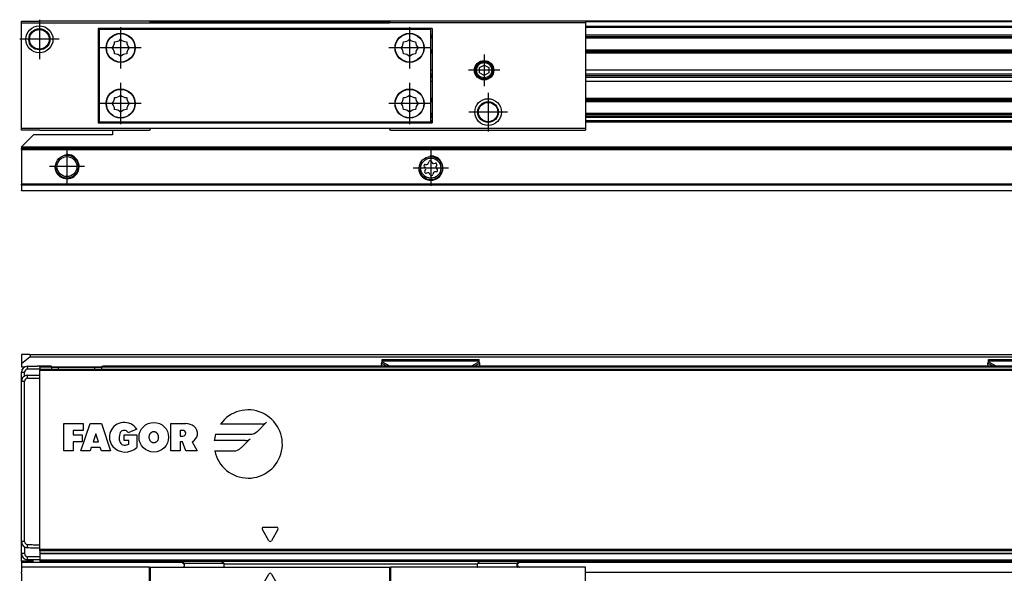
# Model space of a CAD drawing. Header units: millimetres. Extents: x -418 to 1850, y -684 to 1025.
# Tile 35 of 59: x 552 to 714, y 24 to 116. Entities that reach past the tile are written whole.
import ezdxf

# ---------------------------------------------------------------- set-up
doc = ezdxf.new("R2010")
doc.units = ezdxf.units.MM
doc.linetypes.add('DOT_CENTER', pattern=[14, 12, -1, 0, -1])
doc.layers.add('1', color=7, linetype='Continuous')

# ---------------------------------------------------------------- blocks, each defined once
blk = doc.blocks.new('CABEZA_RANURADA_REGLA_SV2__11', base_point=(552.1, 97.35))
at = {"color": 7, "linetype": 'Continuous'}
for p, q in [((552.1, 115.05), (552.1, 115.35)), ((552.1, 115.35), (555.1, 115.35)), ((573.23, 115.35), (555.1, 115.35)), ((573.23, 115.35), (573.4, 115.05)), ((612.8, 115.05), (612.97, 115.35)), ((645.1, 115.35), (612.97, 115.35)), ((645.1, 115.35), (645.1, 115.05)), ((552.1, 115.05), (573.4, 115.05)), ((552.1, 97.65), (552.1, 115.05)), ((564.75, 114.15), (564.75, 98.55)), ((619.8, 114.15), (564.75, 114.15)), ((564.93, 114), (564.93, 98.7)), ((564.93, 114), (619.63, 114)), ((573.4, 115.05), (612.8, 115.05)), ((645.1, 115.05), (612.8, 115.05)), ((619.63, 98.7), (619.63, 114)), ((619.8, 114.15), (619.8, 98.55)), ((645.1, 115.05), (645.1, 97.65)), ((627.65, 107.68), (628.4, 108.11)), ((627.65, 106.81), (627.65, 107.68)), ((628.4, 108.11), (629.15, 107.68)), ((629.15, 107.68), (629.15, 106.81)), ((628.4, 106.38), (627.65, 106.81)), ((629.15, 106.81), (628.4, 106.38)), ((573.4, 97.65), (552.1, 97.65)), ((552.1, 97.35), (552.1, 97.65)), ((564.75, 98.55), (619.8, 98.55)), ((567.1, 98.7), (564.93, 98.7)), ((619.63, 98.7), (567.1, 98.7)), ((573.4, 97.65), (573.23, 97.35)), ((612.8, 97.65), (573.4, 97.65)), ((612.97, 97.35), (612.8, 97.65)), ((645.1, 97.65), (612.8, 97.65)), ((645.1, 97.65), (645.1, 97.35)), ((555.1, 97.35), (552.1, 97.35)), ((555.1, 97.35), (567.1, 97.35)), ((567.1, 97.35), (573.23, 97.35)), ((612.97, 97.35), (645.1, 97.35))]:
    blk.add_line(p, q, dxfattribs=at)
for centre, radius in [((555.05, 112.35), 2.24), ((555.05, 112.35), 1.74), ((555.05, 112.35), 1.62), ((568.45, 110.95), 2.4), ((568.45, 110.95), 2.35), ((616.1, 110.95), 2.4), ((616.1, 110.95), 2.35), ((628.4, 107.25), 1.6), ((628.4, 107.25), 1.42), ((628.4, 107.25), 1.25), ((568.45, 101.75), 2.4), ((568.45, 101.75), 2.35), ((616.1, 101.75), 2.4), ((616.1, 101.75), 2.35), ((629.05, 100.35), 2.2), ((629.05, 100.35), 1.7), ((629.05, 100.35), 1.6)]:
    blk.add_circle(centre, radius, dxfattribs=at)
for centre, start, end in [((567.42, 113.44), 271.4323, 313.5677), ((569.48, 113.44), 226.4323, 268.5677), ((615.07, 113.44), 271.4323, 313.5677), ((617.13, 113.44), 226.4323, 268.5677), ((565.95, 111.98), 316.4323, 358.5677), ((565.95, 109.91), 1.4323, 43.5677), ((570.95, 111.98), 181.4323, 223.5677), ((570.95, 109.91), 136.4323, 178.5677), ((613.6, 111.98), 316.4323, 358.5677), ((613.6, 109.91), 1.4323, 43.5677), ((618.6, 111.98), 181.4323, 223.5677), ((618.6, 109.91), 136.4323, 178.5677), ((567.42, 108.45), 46.4323, 88.5677), ((569.48, 108.45), 91.4323, 133.5677), ((615.07, 108.45), 46.4323, 88.5677), ((617.13, 108.45), 91.4323, 133.5677), ((565.95, 102.78), 316.4323, 358.5677), ((567.42, 104.24), 271.4323, 313.5677), ((569.48, 104.24), 226.4323, 268.5677), ((570.95, 102.78), 181.4323, 223.5677), ((613.6, 102.78), 316.4323, 358.5677), ((615.07, 104.24), 271.4323, 313.5677), ((617.13, 104.24), 226.4323, 268.5677), ((618.6, 102.78), 181.4323, 223.5677), ((565.95, 100.71), 1.4323, 43.5677), ((567.42, 99.25), 46.4323, 88.5677), ((569.48, 99.25), 91.4323, 133.5677), ((570.95, 100.71), 136.4323, 178.5677), ((613.6, 100.71), 1.4323, 43.5677), ((615.07, 99.25), 46.4323, 88.5677), ((617.13, 99.25), 91.4323, 133.5677), ((618.6, 100.71), 136.4323, 178.5677)]:
    blk.add_arc(centre, 1.5, start, end, dxfattribs=at)
at = {"layer": '1', "color": 2, "linetype": 'DOT_CENTER'}
for p, q in [((555.05, 115.59), (555.05, 109.1)), ((568.45, 114.35), (568.45, 107.55)), ((616.1, 114.35), (616.1, 107.55)), ((558.29, 112.35), (551.8, 112.35)), ((571.85, 110.95), (565.05, 110.95)), ((619.5, 110.95), (612.7, 110.95)), ((628.4, 109.85), (628.4, 104.65)), ((631, 107.25), (625.8, 107.25)), ((568.45, 105.15), (568.45, 98.35)), ((616.1, 105.15), (616.1, 98.35)), ((629.05, 103.55), (629.05, 97.15)), ((571.85, 101.75), (565.05, 101.75)), ((619.5, 101.75), (612.7, 101.75)), ((632.25, 100.35), (625.85, 100.35))]:
    blk.add_line(p, q, dxfattribs=at)
blk = doc.blocks.new('REGLA_SV2-1140__12', base_point=(555.1, 97.35))
at = {"color": 7, "linetype": 'Continuous'}
for p, q in [((573.23, 115.35), (555.1, 115.35)), ((612.97, 115.35), (573.23, 115.35)), ((645.1, 115.35), (612.97, 115.35)), ((1794.1, 115.35), (645.1, 115.35)), ((564.75, 112.81), (564.93, 112.81)), ((619.63, 112.81), (619.8, 112.81)), ((645.1, 112.81), (1794.1, 112.81)), ((564.93, 110.38), (564.75, 110.38)), ((619.8, 110.38), (619.63, 110.38)), ((1794.1, 110.38), (645.1, 110.38)), ((564.75, 107.3), (564.93, 107.3)), ((619.63, 107.3), (619.8, 107.3)), ((645.1, 107.3), (1791.1, 107.3)), ((564.75, 106.64), (564.93, 106.64)), ((564.93, 106.35), (564.75, 106.35)), ((564.93, 106.06), (564.75, 106.06)), ((619.63, 106.64), (619.8, 106.64)), ((619.8, 106.35), (619.63, 106.35)), ((619.8, 106.06), (619.63, 106.06)), ((645.1, 106.64), (1791.1, 106.64)), ((1791.1, 106.35), (645.1, 106.35)), ((1791.1, 106.06), (645.1, 106.06)), ((564.93, 105.4), (564.75, 105.4)), ((619.8, 105.4), (619.63, 105.4)), ((1791.1, 105.4), (645.1, 105.4)), ((564.75, 102.31), (564.93, 102.31)), ((619.63, 102.31), (619.8, 102.31)), ((645.1, 102.31), (1794.1, 102.31)), ((564.93, 99.89), (564.75, 99.89)), ((619.8, 99.89), (619.63, 99.89)), ((1794.1, 99.89), (645.1, 99.89)), ((555.1, 97.35), (567.1, 97.35)), ((567.1, 97.35), (573.23, 97.35)), ((612.97, 97.35), (645.1, 97.35))]:
    blk.add_line(p, q, dxfattribs=at)
at = {"color": 3, "linetype": 'Continuous'}
for p, q in [((612.92, 115.25), (573.28, 115.25)), ((1794.1, 115.25), (645.1, 115.25)), ((645.1, 114.53), (1794.1, 114.53)), ((645.1, 114.34), (1794.1, 114.34)), ((564.75, 113.09), (564.93, 113.09)), ((564.75, 112.61), (564.93, 112.61)), ((619.63, 113.09), (619.8, 113.09)), ((619.63, 112.61), (619.8, 112.61)), ((645.1, 113.09), (1794.1, 113.09)), ((645.1, 112.61), (1794.1, 112.61)), ((564.93, 110.58), (564.75, 110.58)), ((619.8, 110.58), (619.63, 110.58)), ((1794.1, 110.58), (645.1, 110.58)), ((564.75, 110.23), (564.93, 110.23)), ((564.93, 110.04), (564.75, 110.04)), ((619.63, 110.23), (619.8, 110.23)), ((619.8, 110.04), (619.63, 110.04)), ((645.1, 110.23), (1791.1, 110.23)), ((1791.1, 110.04), (645.1, 110.04)), ((564.75, 102.66), (564.93, 102.66)), ((564.93, 102.46), (564.75, 102.46)), ((619.63, 102.66), (619.8, 102.66)), ((619.8, 102.46), (619.63, 102.46)), ((645.1, 102.66), (1791.1, 102.66)), ((1791.1, 102.46), (645.1, 102.46)), ((564.75, 102.11), (564.93, 102.11)), ((619.63, 102.11), (619.8, 102.11)), ((645.1, 102.11), (1794.1, 102.11)), ((564.93, 100.09), (564.75, 100.09)), ((564.93, 99.61), (564.75, 99.61)), ((619.8, 100.09), (619.63, 100.09)), ((619.8, 99.61), (619.63, 99.61)), ((1794.1, 100.09), (645.1, 100.09)), ((1794.1, 99.61), (645.1, 99.61))]:
    blk.add_line(p, q, dxfattribs=at)
blk = doc.blocks.new('SOPORTE_SV2__13', base_point=(552.1, 87.35))
at = {"color": 7, "linetype": 'Continuous'}
for p, q in [((619.8, 99.49), (619.63, 99.49)), ((1782.1, 99.49), (645.1, 99.49)), ((567.1, 98.55), (567.1, 98.7)), ((619.63, 98.7), (567.1, 98.7)), ((553.53, 96.03), (552.1, 94.6)), ((553.53, 96.03), (554.1, 96.6)), ((567.1, 96.6), (554.1, 96.6)), ((567.1, 97.35), (573.23, 97.35)), ((567.1, 97.35), (567.1, 96.6)), ((612.97, 97.35), (645.1, 97.35)), ((552.1, 94.6), (552.1, 94.55)), ((552.1, 94.55), (552.1, 94.35)), ((1797.1, 94.55), (552.1, 94.55)), ((552.1, 94.15), (552.1, 94.35)), ((1797.1, 94.35), (552.1, 94.35)), ((552.1, 94.15), (552.1, 88.43)), ((618.71, 91.13), (618.53, 91.31)), ((618.7, 91.71), (618.96, 91.71)), ((619.18, 91.88), (619.25, 92.13)), ((619.68, 92.18), (619.81, 91.96)), ((620.06, 91.85), (620.32, 91.91)), ((620.58, 91.57), (620.45, 91.35)), ((620.49, 91.07), (620.67, 90.88)), ((618.62, 90.62), (618.75, 90.85)), ((619.13, 90.34), (618.88, 90.28)), ((619.52, 90.01), (619.39, 90.24)), ((620.02, 90.32), (619.95, 90.06)), ((620.5, 90.49), (620.24, 90.48)), ((552.1, 88.29), (552.1, 88.43)), ((552.1, 88.29), (552.1, 87.41)), ((552.1, 87.35), (552.1, 87.41)), ((1797.1, 87.35), (552.1, 87.35))]:
    blk.add_line(p, q, dxfattribs=at)
at = {"color": 3, "linetype": 'Continuous'}
for p, q in [((619.8, 99.47), (619.63, 99.47)), ((1782.1, 99.47), (645.1, 99.47)), ((619.8, 98.88), (619.63, 98.88)), ((619.8, 98.7), (619.63, 98.7)), ((1782.1, 98.88), (645.1, 98.88)), ((1782.1, 98.7), (645.1, 98.7)), ((552.1, 94.15), (1797.1, 94.15)), ((1797.1, 88.43), (552.1, 88.43)), ((1797.1, 88.29), (552.1, 88.29)), ((552.1, 87.41), (1797.1, 87.41))]:
    blk.add_line(p, q, dxfattribs=at)
at = {"color": 7, "linetype": 'Continuous'}
for centre, radius in [((559.6, 91.35), 1.9), ((559.6, 91.35), 1.65), ((619.6, 91.1), 1.9), ((619.6, 91.1), 1.65)]:
    blk.add_circle(centre, radius, dxfattribs=at)
for centre, start, end in [((618.7, 91.48), 90.5656, 223.8716), ((618.55, 90.96), 330.5656, 43.8716), ((618.96, 91.94), 270.5656, 343.8716), ((619.48, 92.07), 30.1519, 163.8716), ((620.01, 92.08), 210.1519, 283.4579), ((620.38, 91.69), 330.5656, 103.4579), ((620.65, 91.23), 150.5656, 223.8716), ((618.82, 90.51), 150.5656, 283.8716), ((619.19, 90.12), 30.5656, 103.8716), ((619.72, 90.13), 210.5656, 343.8706), ((620.24, 90.25), 90.5656, 163.8706), ((620.5, 90.72), 270.5656, 43.8716)]:
    blk.add_arc(centre, 0.233, start, end, dxfattribs=at)
at = {"layer": '1', "color": 2, "linetype": 'DOT_CENTER'}
for p, q in [((559.6, 94.25), (559.6, 88.45)), ((619.6, 94), (619.6, 88.2)), ((562.5, 91.35), (556.7, 91.35)), ((622.5, 91.1), (616.7, 91.1))]:
    blk.add_line(p, q, dxfattribs=at)
at = {"layer": '1', "color": 30, "linetype": 'Continuous'}
for centre in [(559.6, 91.35), (619.6, 91.1)]:
    blk.add_arc(centre, 2, 175, 95, dxfattribs=at)
blk = doc.blocks.new('REGLA_SV2-1140mm__14', base_point=(552.1, 87.35))
for name, p in [('CABEZA_RANURADA_REGLA_SV2__11', (552.1, 97.35)), ('REGLA_SV2-1140__12', (555.1, 97.35)), ('SOPORTE_SV2__13', (552.1, 87.35))]:
    blk.add_blockref(name, p)
blk = doc.blocks.new('Bottom4', base_point=(639.6, 101.35))
blk.add_blockref('REGLA_SV2-1140mm__14', (552.1, 87.35))
blk = doc.blocks.new('CABEZA_RANURADA_REGLA_SV2__22', base_point=(552.1, 4.15))
at = {"color": 7, "linetype": 'Continuous'}
for p, q in [((578.4, 26.25), (578.89, 25.76)), ((585.09, 26.25), (585.5, 25.84)), ((627.29, 25.84), (627.7, 26.25)), ((633.88, 25.76), (634.37, 26.25)), ((573.23, 25.25), (552.1, 25.25)), ((552.1, 25.25), (552.1, 24.45)), ((552.1, 24.25), (552.1, 24.45)), ((573.23, 25.25), (573.4, 25.25)), ((573.23, 4.45), (573.23, 25.25)), ((573.4, 4.15), (573.4, 25.25)), ((573.4, 25.25), (578.88, 25.25)), ((578.88, 25.25), (585.5, 25.25)), ((585.5, 25.25), (612.8, 25.25)), ((612.8, 25.25), (612.97, 25.25)), ((612.8, 25.25), (612.8, 4.15)), ((627.29, 25.25), (612.97, 25.25)), ((612.97, 25.25), (612.97, 4.45)), ((633.89, 25.25), (627.29, 25.25)), ((634.31, 25.25), (633.89, 25.25)), ((645.1, 25.25), (634.31, 25.25)), ((645.1, 4.45), (645.1, 25.25)), ((552.1, 24.25), (552.1, 4.45)), ((591.82, 22.28), (592.88, 24.13)), ((593.32, 24.13), (594.38, 22.28)), ((592.03, 21.9), (594.17, 21.9)), ((559.15, 16.25), (561.26, 19.9)), ((561.26, 19.9), (568.94, 19.9)), ((568.94, 19.9), (571.05, 16.25)), ((615.15, 16.25), (617.26, 19.9)), ((617.26, 19.9), (624.94, 19.9)), ((624.94, 19.9), (626.8, 16.68)), ((563.1, 18.55), (567.1, 18.55)), ((619.1, 18.55), (623.1, 18.55)), ((561.26, 12.6), (559.15, 16.25)), ((571.05, 16.25), (568.94, 12.6)), ((617.26, 12.6), (615.15, 16.25)), ((626.8, 15.83), (626.8, 16.68)), ((626.8, 15.83), (624.94, 12.6)), ((567.1, 13.95), (563.1, 13.95)), ((623.1, 13.95), (619.1, 13.95)), ((568.94, 12.6), (561.26, 12.6)), ((624.94, 12.6), (617.26, 12.6)), ((552.1, 4.15), (552.1, 4.45)), ((552.1, 4.45), (573.23, 4.45)), ((552.1, 4.15), (573.4, 4.15)), ((573.23, 4.45), (573.4, 4.15)), ((573.4, 4.15), (612.8, 4.15)), ((612.8, 4.15), (612.97, 4.45)), ((645.1, 4.15), (612.8, 4.15)), ((645.1, 4.45), (612.97, 4.45)), ((645.1, 4.45), (645.1, 4.15))]:
    blk.add_line(p, q, dxfattribs=at)
at = {"color": 3, "linetype": 'Continuous'}
for p, q in [((578.56, 26.25), (578.97, 25.84)), ((633.8, 25.84), (634.21, 26.25)), ((585.5, 25.84), (578.97, 25.84)), ((627.24, 25.75), (585.55, 25.75)), ((633.8, 25.84), (627.29, 25.84)), ((633.88, 25.76), (633.8, 25.84)), ((558.29, 16.25), (560.83, 20.65)), ((569.37, 20.65), (560.83, 20.65)), ((569.37, 20.65), (571.91, 16.25)), ((614.29, 16.25), (616.83, 20.65)), ((625.37, 20.65), (616.83, 20.65)), ((625.37, 20.65), (627.55, 16.88)), ((560.83, 11.85), (558.29, 16.25)), ((571.91, 16.25), (569.37, 11.85)), ((616.83, 11.85), (614.29, 16.25)), ((627.55, 15.62), (627.55, 16.88)), ((627.55, 15.62), (625.37, 11.85)), ((560.83, 11.85), (569.37, 11.85)), ((616.83, 11.85), (625.37, 11.85))]:
    blk.add_line(p, q, dxfattribs=at)
at = {"color": 7, "linetype": 'Continuous'}
for centre, radius, start, end in [((585.42, 25.74), 0.131, 3.7675, 48.9854), ((627.37, 25.74), 0.13, 131.0124, 176.2306), ((593.1, 24), 0.25, 30, 150), ((592.03, 22.15), 0.25, 150, 270.0299), ((594.17, 22.15), 0.25, 270, 30), ((563.1, 16.25), 2.3, 90, 270), ((567.1, 16.25), 2.3, 270, 90), ((619.1, 16.25), 2.3, 90, 270), ((623.1, 16.25), 2.3, 270, 90)]:
    blk.add_arc(centre, radius, start, end, dxfattribs=at)
for points, knots in [([(578.88, 25.25), (578.9, 25.27), (578.95, 25.35), (578.96, 25.53), (578.97, 25.67), (578.97, 25.75)], [0, 0, 0, 0, 0.0824126, 0.2648018, 0.5173879, 0.5173879, 0.5173879, 0.5173879]), ([(578.89, 25.76), (578.89, 25.76), (578.9, 25.77), (578.92, 25.79), (578.94, 25.81), (578.96, 25.83), (578.97, 25.84)], [0, 0, 0, 0, 0.003902, 0.0312159, 0.0674518, 0.1118631, 0.1118631, 0.1118631, 0.1118631]), ([(578.97, 25.75), (578.97, 25.77), (578.97, 25.8), (578.97, 25.83), (578.97, 25.84)], [0, 0, 0, 0, 0.04513531, 0.08991447, 0.08991447, 0.08991447, 0.08991447]), ([(633.88, 25.76), (633.87, 25.74), (633.85, 25.69), (633.88, 25.6), (633.93, 25.5), (634, 25.4), (634.1, 25.32), (634.22, 25.27), (634.28, 25.26), (634.31, 25.25)], [0, 0, 0, 0, 0.0629448, 0.1762854, 0.2663264, 0.380793, 0.5395811, 0.6653882, 0.745842, 0.745842, 0.745842, 0.745842]), ([(561.26, 19.9), (561.24, 19.94), (561.2, 20), (561.14, 20.11), (561.07, 20.23), (561, 20.36), (560.92, 20.5), (560.86, 20.6), (560.83, 20.65)], [0, 0, 0, 0, 0.1174017, 0.2348035, 0.3762485, 0.5111944, 0.688299, 0.8660254, 0.8660254, 0.8660254, 0.8660254]), ([(568.94, 19.9), (568.96, 19.94), (569, 20), (569.06, 20.11), (569.13, 20.23), (569.2, 20.36), (569.28, 20.5), (569.34, 20.6), (569.37, 20.65)], [0, 0, 0, 0, 0.1174017, 0.2348035, 0.3762485, 0.5111944, 0.688299, 0.8660254, 0.8660254, 0.8660254, 0.8660254]), ([(617.26, 19.9), (617.24, 19.94), (617.2, 20), (617.14, 20.11), (617.07, 20.23), (617, 20.36), (616.92, 20.5), (616.86, 20.6), (616.83, 20.65)], [0, 0, 0, 0, 0.1174017, 0.2348035, 0.3762485, 0.5111944, 0.688299, 0.8660254, 0.8660254, 0.8660254, 0.8660254]), ([(624.94, 19.9), (624.96, 19.94), (625, 20), (625.06, 20.11), (625.13, 20.23), (625.2, 20.36), (625.28, 20.5), (625.34, 20.6), (625.37, 20.65)], [0, 0, 0, 0, 0.1174017, 0.2348035, 0.3762485, 0.5111944, 0.688299, 0.8660254, 0.8660254, 0.8660254, 0.8660254]), ([(559.15, 16.25), (559.11, 16.25), (559.04, 16.25), (558.91, 16.25), (558.78, 16.25), (558.63, 16.25), (558.46, 16.25), (558.35, 16.25), (558.29, 16.25)], [0, 0, 0, 0, 0.1174017, 0.2348035, 0.3762485, 0.5111944, 0.688299, 0.8660254, 0.8660254, 0.8660254, 0.8660254]), ([(571.05, 16.25), (571.09, 16.25), (571.16, 16.25), (571.29, 16.25), (571.42, 16.25), (571.57, 16.25), (571.74, 16.25), (571.85, 16.25), (571.91, 16.25)], [0, 0, 0, 0, 0.1174017, 0.2348035, 0.3762485, 0.5111944, 0.688299, 0.8660254, 0.8660254, 0.8660254, 0.8660254]), ([(615.15, 16.25), (615.11, 16.25), (615.04, 16.25), (614.91, 16.25), (614.78, 16.25), (614.63, 16.25), (614.46, 16.25), (614.35, 16.25), (614.29, 16.25)], [0, 0, 0, 0, 0.1174017, 0.2348035, 0.3762485, 0.5111944, 0.688299, 0.8660254, 0.8660254, 0.8660254, 0.8660254]), ([(626.8, 16.68), (626.84, 16.69), (626.91, 16.71), (627.02, 16.74), (627.14, 16.77), (627.27, 16.81), (627.41, 16.84), (627.5, 16.87), (627.55, 16.88)], [0, 0, 0, 0, 0.1116714, 0.2233428, 0.3601608, 0.474332, 0.6284798, 0.7764571, 0.7764571, 0.7764571, 0.7764571]), ([(626.8, 15.83), (626.84, 15.82), (626.91, 15.8), (627.02, 15.77), (627.14, 15.73), (627.27, 15.7), (627.41, 15.66), (627.5, 15.64), (627.55, 15.62)], [0, 0, 0, 0, 0.1116714, 0.2233428, 0.3601608, 0.474332, 0.6284798, 0.7764571, 0.7764571, 0.7764571, 0.7764571]), ([(561.26, 12.6), (561.24, 12.57), (561.2, 12.5), (561.14, 12.39), (561.07, 12.28), (561, 12.15), (560.92, 12.01), (560.86, 11.9), (560.83, 11.85)], [0, 0, 0, 0, 0.1174017, 0.2348035, 0.3762485, 0.5111944, 0.688299, 0.8660254, 0.8660254, 0.8660254, 0.8660254]), ([(568.94, 12.6), (568.96, 12.57), (569, 12.5), (569.06, 12.39), (569.13, 12.28), (569.2, 12.15), (569.28, 12.01), (569.34, 11.9), (569.37, 11.85)], [0, 0, 0, 0, 0.1174017, 0.2348035, 0.3762485, 0.5111944, 0.688299, 0.8660254, 0.8660254, 0.8660254, 0.8660254]), ([(617.26, 12.6), (617.24, 12.57), (617.2, 12.5), (617.14, 12.39), (617.07, 12.28), (617, 12.15), (616.92, 12.01), (616.86, 11.9), (616.83, 11.85)], [0, 0, 0, 0, 0.1174017, 0.2348035, 0.3762485, 0.5111944, 0.688299, 0.8660254, 0.8660254, 0.8660254, 0.8660254]), ([(624.94, 12.6), (624.96, 12.57), (625, 12.5), (625.06, 12.39), (625.13, 12.28), (625.2, 12.15), (625.28, 12.01), (625.34, 11.9), (625.37, 11.85)], [0, 0, 0, 0, 0.1174017, 0.2348035, 0.3762485, 0.5111944, 0.688299, 0.8660254, 0.8660254, 0.8660254, 0.8660254])]:
    blk.add_open_spline(points, degree=3, knots=knots, dxfattribs=at)
at = {"color": 3, "linetype": 'Continuous'}
for points, knots in [([(585.5, 25.25), (585.51, 25.26), (585.52, 25.28), (585.53, 25.33), (585.54, 25.43), (585.55, 25.57), (585.55, 25.69), (585.55, 25.75)], [0, 0, 0, 0, 0.0224627, 0.0749192, 0.1523006, 0.3170744, 0.5058411, 0.5058411, 0.5058411, 0.5058411]), ([(627.24, 25.75), (627.24, 25.69), (627.24, 25.57), (627.25, 25.44), (627.26, 25.36), (627.27, 25.32), (627.27, 25.28), (627.28, 25.26), (627.29, 25.25)], [0, 0, 0, 0, 0.1884254, 0.3535408, 0.3863459, 0.4361665, 0.4822816, 0.5057717, 0.5057717, 0.5057717, 0.5057717]), ([(633.8, 25.84), (633.8, 25.83), (633.8, 25.8), (633.8, 25.77), (633.8, 25.75)], [0, 0, 0, 0, 0.0445447, 0.08944002, 0.08944002, 0.08944002, 0.08944002]), ([(633.8, 25.75), (633.81, 25.67), (633.81, 25.53), (633.82, 25.35), (633.88, 25.27), (633.89, 25.25)], [0, 0, 0, 0, 0.2525828, 0.4349399, 0.5172123, 0.5172123, 0.5172123, 0.5172123])]:
    blk.add_open_spline(points, degree=3, knots=knots, dxfattribs=at)
blk = doc.blocks.new('SOPORTE_SV2__23', base_point=(552.1, 24.25))
at = {"color": 7, "linetype": 'Continuous'}
for p, q in [((552.1, 60.35), (552.1, 58.8)), ((553.4, 60.35), (552.1, 60.35)), ((553.4, 60.35), (1795.8, 60.35)), ((553.53, 59.99), (552.1, 58.8)), ((552.1, 58.8), (552.1, 58.29)), ((611.49, 58.92), (611.6, 59.13)), ((611.5, 58.45), (611.49, 58.92)), ((611.6, 59.52), (627.6, 59.52)), ((611.6, 59.3), (611.6, 59.52)), ((611.6, 59.13), (611.6, 59.3)), ((627.6, 59.3), (627.6, 59.52)), ((627.6, 59.13), (627.6, 59.3)), ((627.71, 58.92), (627.6, 59.13)), ((627.7, 58.45), (627.71, 58.92)), ((711.49, 58.92), (711.6, 59.13)), ((711.5, 58.45), (711.49, 58.92)), ((711.6, 59.3), (711.6, 59.52)), ((711.6, 59.52), (727.6, 59.52)), ((711.6, 59.13), (711.6, 59.3)), ((552.1, 58.29), (552.62, 58.29)), ((557.12, 58.29), (565.28, 58.29)), ((552.1, 29.49), (552.1, 30.75)), ((552.1, 27.49), (552.1, 29.49)), ((552.1, 26.25), (552.1, 27.49)), ((554.1, 26.25), (552.1, 26.25)), ((552.1, 26.25), (552.1, 26.05)), ((552.1, 26.05), (552.1, 25.25)), ((552.1, 25.25), (552.1, 24.45)), ((552.1, 24.25), (552.1, 24.45))]:
    blk.add_line(p, q, dxfattribs=at)
at = {"color": 3, "linetype": 'Continuous'}
for p, q in [((553.53, 59.99), (1795.67, 59.99)), ((611.49, 58.92), (612.4, 58.45)), ((611.6, 59.3), (627.6, 59.3)), ((611.6, 59.13), (612.91, 58.45)), ((627.6, 59.13), (626.29, 58.45)), ((627.71, 58.92), (626.8, 58.45)), ((711.49, 58.92), (712.4, 58.45)), ((711.6, 59.3), (727.6, 59.3)), ((711.6, 59.13), (712.91, 58.45)), ((578.61, 26.05), (552.1, 26.05)), ((1797.1, 26.05), (634.17, 26.05)), ((645.1, 24.45), (1797.1, 24.45))]:
    blk.add_line(p, q, dxfattribs=at)
at = {"color": 7, "linetype": 'Continuous'}
blk.add_arc((553.4, 60.15), 0.2, 310, 90, dxfattribs=at)
blk = doc.blocks.new('REGLA_SV2-1140__24', base_point=(552.1, 26.25))
at = {"color": 3, "linetype": 'Continuous'}
for p, q in [((552.1, 57.42), (552.6, 57.42)), ((553.08, 58.42), (553.08, 58.22)), ((553.09, 57.92), (553.08, 58.22)), ((553.09, 56.42), (553.08, 56.92)), ((557.13, 58.25), (555.1, 58.25)), ((555.1, 57.76), (1794.1, 57.76)), ((558.2, 57.96), (558.2, 58.25)), ((564.2, 57.96), (564.2, 58.25)), ((1783.93, 58.25), (565.27, 58.25)), ((552.6, 55.92), (552.1, 55.92)), ((559.1, 44.45), (559.1, 48.95)), ((559.1, 48.95), (562.29, 48.95)), ((561.91, 44.45), (563.41, 48.95)), ((562.29, 48.95), (562.29, 47.83)), ((563.41, 48.95), (565.29, 48.95)), ((565.29, 48.95), (566.79, 44.45)), ((576.75, 44.45), (576.75, 48.95)), ((576.75, 48.95), (579.19, 48.95)), ((591.79, 48.87), (584.93, 48.87)), ((591.03, 47.67), (592.53, 49.17)), ((562.29, 47.83), (560.6, 47.83)), ((560.6, 47.83), (560.6, 47.08)), ((564.35, 47.26), (563.91, 45.95)), ((564.79, 45.95), (564.35, 47.26)), ((571.1, 48.01), (569.7, 47.45)), ((578.72, 47.83), (578.25, 47.83)), ((578.25, 47.83), (578.25, 46.89)), ((584.1, 47.18), (589.83, 47.18)), ((560.6, 47.08), (562.1, 47.08)), ((560.6, 45.95), (560.6, 44.45)), ((562.1, 45.95), (560.6, 45.95)), ((562.1, 47.08), (562.1, 45.95)), ((563.91, 45.95), (564.79, 45.95)), ((569.05, 46.14), (569.05, 47.08)), ((569.05, 47.08), (571.11, 47.08)), ((569.8, 46.14), (569.05, 46.14)), ((569.8, 45.58), (569.8, 46.14)), ((571.11, 47.08), (571.11, 45.01)), ((578.25, 46.89), (578.72, 46.89)), ((578.63, 45.95), (578.25, 45.95)), ((578.25, 45.95), (578.25, 44.45)), ((579.19, 44.45), (578.63, 45.95)), ((580.23, 45.95), (581.06, 44.45)), ((589.06, 46.14), (583.89, 46.14)), ((588.3, 44.94), (589.8, 46.44)), ((560.6, 44.45), (559.1, 44.45)), ((563.41, 44.45), (561.91, 44.45)), ((563.6, 45.01), (563.41, 44.45)), ((565.1, 45.01), (563.6, 45.01)), ((565.29, 44.45), (565.1, 45.01)), ((566.79, 44.45), (565.29, 44.45)), ((578.25, 44.45), (576.75, 44.45)), ((581.06, 44.45), (579.19, 44.45)), ((583.98, 44.45), (587.1, 44.45)), ((592.88, 29.63), (591.82, 31.48)), ((592.03, 31.85), (594.17, 31.85)), ((594.38, 31.48), (593.32, 29.63)), ((552.6, 29.49), (552.1, 29.49)), ((553.08, 28.49), (553.09, 28.99)), ((1794.1, 28.15), (555.1, 28.15)), ((1794.1, 27.98), (555.1, 27.98)), ((552.6, 27.49), (552.1, 27.49)), ((553.08, 26.49), (553.09, 26.99)), ((555.1, 27.56), (1794.1, 27.56)), ((555.1, 26.45), (1794.1, 26.45))]:
    blk.add_line(p, q, dxfattribs=at)
at = {"color": 7, "linetype": 'Continuous'}
for p, q in [((552.1, 55.92), (552.1, 57.42)), ((553.08, 58.42), (554.68, 58.45)), ((555.1, 58.25), (555.1, 58.45)), ((556.84, 58.45), (555.1, 58.45)), ((555.1, 58.25), (555.1, 57.95)), ((555.1, 57.95), (1794.1, 57.95)), ((555.1, 57.95), (555.1, 57.76)), ((555.1, 56.95), (555.1, 57.76)), ((555.1, 56.45), (555.1, 56.95)), ((557.13, 58.25), (558.2, 58.25)), ((558.2, 58.25), (564.2, 58.25)), ((564.2, 58.25), (565.27, 58.25)), ((1783.64, 58.45), (565.56, 58.45)), ((552.1, 30.75), (552.1, 55.92)), ((555.1, 28.95), (555.1, 56.45)), ((552.1, 29.49), (552.1, 30.75)), ((552.1, 27.49), (552.1, 29.49)), ((555.1, 28.45), (555.1, 28.95)), ((555.1, 28.15), (555.1, 28.45)), ((555.1, 27.98), (555.1, 28.15)), ((555.1, 27.98), (555.1, 27.56)), ((555.1, 27.56), (555.1, 27.54)), ((555.1, 27.54), (555.1, 26.95)), ((555.1, 27.54), (1794.1, 27.54)), ((555.1, 26.95), (555.1, 26.45)), ((555.1, 26.45), (555.1, 26.25)), ((555.1, 26.25), (1794.1, 26.25))]:
    blk.add_line(p, q, dxfattribs=at)
at = {"color": 3, "linetype": 'Continuous'}
blk.add_circle((573.92, 46.7), 2.44, dxfattribs=at)
at = {"color": 7, "linetype": 'Continuous'}
for centre, radius, start, end in [((553.1, 57.42), 1, 91, 180), ((553.1, 57.42), 0.5, 91.6289, 179.9962), ((553.1, 55.92), 1, 91, 120.005), ((553.1, 55.92), 1, 120.005, 180), ((553.1, 55.92), 0.5, 91.6288, 179.9959), ((553.1, 29.49), 1, 180, 239.995), ((553.1, 29.49), 0.5, 180.0041, 268.3712), ((553.1, 29.49), 1, 239.995, 269), ((553.1, 27.49), 1, 180, 269), ((553.1, 27.49), 0.5, 180.0039, 268.3708)]:
    blk.add_arc(centre, radius, start, end, dxfattribs=at)
at = {"color": 3, "linetype": 'Continuous'}
for centre, radius, start, end in [((589.49, 45.58), 5.63, 191.537, 144.197), ((569.04, 46.7), 2.44, 32.579, 219.5977), ((579.19, 46.75), 2.2, 50.7613, 90), ((591.79, 49.91), 1.04, 270, 315), ((570.17, 46.61), 1.97, 154.6231, 202.6199), ((569.04, 47.08), 0.752, 29.9189, 150.0811), ((578.72, 47.36), 0.469, 270, 90), ((579.64, 47.31), 1.48, 293.2767, 50.7613), ((589.49, 45.58), 5.63, 163.4412, 174.2608), ((589.83, 48.87), 1.69, 270, 315), ((569.05, 46.14), 0.75, 202.6199, 270), ((569.05, 46.98), 1.59, 270, 298.0725), ((589.06, 47.18), 1.04, 270, 315), ((569.2, 47.06), 2.8, 223.129, 312.9833), ((587.1, 46.14), 1.69, 270, 315), ((592.03, 31.6), 0.25, 90, 210), ((594.17, 31.6), 0.25, 330, 90), ((593.1, 29.75), 0.25, 210, 330)]:
    blk.add_arc(centre, radius, start, end, dxfattribs=at)
at = {"color": 7, "linetype": 'Continuous'}
for points, knots in [([(552.6, 56.78), (552.6, 56.89), (552.6, 57.1), (552.6, 57.31), (552.6, 57.42)], [0, 0, 0, 0, 0.3170095, 0.6340198, 0.6340198, 0.6340198, 0.6340198]), ([(553.08, 56.92), (553.25, 56.92), (553.59, 56.93), (554.1, 56.93), (554.6, 56.94), (554.93, 56.95), (555.1, 56.95)], [0, 0, 0, 0, 0.508802, 1.017605, 1.517682, 2.01776, 2.01776, 2.01776, 2.01776]), ([(555.1, 57.95), (554.93, 57.95), (554.6, 57.94), (554.1, 57.93), (553.59, 57.93), (553.25, 57.92), (553.09, 57.92)], [0, 0, 0, 0, 0.500077, 1.000155, 1.508556, 2.014553, 2.014553, 2.014553, 2.014553]), ([(557.13, 58.25), (557.12, 58.28), (557.1, 58.35), (557.02, 58.41), (556.93, 58.44), (556.87, 58.45), (556.84, 58.45)], [0, 0, 0, 0, 0.0950945, 0.2040772, 0.2937684, 0.3846964, 0.3846964, 0.3846964, 0.3846964]), ([(565.27, 58.25), (565.28, 58.28), (565.3, 58.35), (565.38, 58.41), (565.47, 58.44), (565.53, 58.45), (565.56, 58.45)], [0, 0, 0, 0, 0.0950945, 0.2040772, 0.2937684, 0.3846964, 0.3846964, 0.3846964, 0.3846964]), ([(552.6, 29.49), (552.6, 31.69), (552.6, 36.1), (552.6, 42.7), (552.6, 49.31), (552.6, 53.71), (552.6, 55.92)], [0, 0, 0, 0, 6.607471, 13.21494, 19.822409, 26.42988, 26.42988, 26.42988, 26.42988]), ([(553.09, 56.42), (553.25, 56.42), (553.59, 56.43), (554.1, 56.43), (554.6, 56.44), (554.93, 56.45), (555.1, 56.45)], [0, 0, 0, 0, 0.505996, 1.014398, 1.514475, 2.014553, 2.014553, 2.014553, 2.014553]), ([(552.6, 28.62), (552.6, 28.6), (552.6, 28.55), (552.6, 28.34), (552.6, 27.99), (552.6, 27.65), (552.6, 27.49)], [0, 0, 0, 0, 0.067009, 0.134019, 0.634019, 1.13402, 1.13402, 1.13402, 1.13402]), ([(553.08, 28.49), (553.25, 28.48), (553.59, 28.48), (554.1, 28.47), (554.6, 28.46), (554.93, 28.46), (555.1, 28.45)], [0, 0, 0, 0, 0.508802, 1.017605, 1.517682, 2.01776, 2.01776, 2.01776, 2.01776]), ([(553.09, 28.99), (553.25, 28.98), (553.59, 28.98), (554.1, 28.97), (554.6, 28.96), (554.93, 28.96), (555.1, 28.95)], [0, 0, 0, 0, 0.505996, 1.014398, 1.514475, 2.014553, 2.014553, 2.014553, 2.014553]), ([(555.1, 26.45), (554.93, 26.46), (554.6, 26.46), (554.1, 26.47), (553.59, 26.48), (553.25, 26.48), (553.08, 26.49)], [0, 0, 0, 0, 0.500077, 1.000155, 1.508957, 2.01776, 2.01776, 2.01776, 2.01776]), ([(555.1, 26.95), (554.93, 26.96), (554.6, 26.96), (554.1, 26.97), (553.59, 26.98), (553.25, 26.98), (553.09, 26.99)], [0, 0, 0, 0, 0.502696, 1.000155, 1.508557, 2.014556, 2.014556, 2.014556, 2.014556])]:
    blk.add_open_spline(points, degree=3, knots=knots, dxfattribs=at)
for points in [[(555.1, 58.45), (555.03, 58.45), (554.89, 58.45), (554.75, 58.45), (554.68, 58.45)], [(557.13, 57.96), (557.13, 58.01), (557.13, 58.11), (557.13, 58.2), (557.13, 58.25)], [(565.27, 58.25), (565.27, 58.2), (565.27, 58.11), (565.27, 58.01), (565.27, 57.96)]]:
    blk.add_open_spline(points, degree=3, dxfattribs=at)
at = {"color": 3, "linetype": 'Continuous'}
blk.add_open_spline([(573.92, 47.64), (573.91, 47.64), (573.88, 47.64), (573.82, 47.63), (573.73, 47.61), (573.64, 47.57), (573.56, 47.53), (573.49, 47.47), (573.41, 47.4), (573.35, 47.31), (573.3, 47.23), (573.25, 47.14), (573.21, 47.01), (573.18, 46.9), (573.17, 46.79), (573.17, 46.7), (573.17, 46.59), (573.19, 46.45), (573.24, 46.3), (573.3, 46.17), (573.35, 46.08), (573.41, 46.01), (573.47, 45.94), (573.57, 45.87), (573.68, 45.81), (573.8, 45.77), (573.91, 45.76), (574.03, 45.77), (574.12, 45.8), (574.21, 45.83), (574.28, 45.87), (574.36, 45.94), (574.43, 46.01), (574.49, 46.08), (574.54, 46.17), (574.6, 46.3), (574.65, 46.46), (574.67, 46.64), (574.67, 46.81), (574.64, 46.97), (574.6, 47.11), (574.56, 47.2), (574.51, 47.27), (574.47, 47.34), (574.42, 47.4), (574.34, 47.48), (574.26, 47.54), (574.16, 47.59), (574.07, 47.62), (573.99, 47.64), (573.94, 47.64), (573.93, 47.64), (573.92, 47.64)], degree=3, knots=[0, 0, 0, 0, 0.034231, 0.07521, 0.197599, 0.299731, 0.376674, 0.456718, 0.566534, 0.704123, 0.7721, 0.873773, 1.004615, 1.162008, 1.22857, 1.321997, 1.437805, 1.572573, 1.744099, 1.885441, 1.994499, 2.066498, 2.15763, 2.281318, 2.429079, 2.526586, 2.65811, 2.75918, 2.887248, 2.947996, 3.029813, 3.13107, 3.251713, 3.321294, 3.42916, 3.570223, 3.742112, 3.922085, 4.100962, 4.277948, 4.4072, 4.514547, 4.597798, 4.653622, 4.738134, 4.849423, 4.980766, 5.061754, 5.162895, 5.281195, 5.298822, 5.316413, 5.316413, 5.316413, 5.316413], dxfattribs=at)
blk = doc.blocks.new('REGLA_SV2-1140mm__25', base_point=(552.1, 4.15))
for name, p in [('SOPORTE_SV2__23', (552.1, 24.25)), ('REGLA_SV2-1140__24', (552.1, 26.25)), ('CABEZA_RANURADA_REGLA_SV2__22', (552.1, 4.15))]:
    blk.add_blockref(name, p)
blk = doc.blocks.new('Front6', base_point=(639.6, 32.25))
blk.add_blockref('REGLA_SV2-1140mm__25', (552.1, 4.15))

msp = doc.modelspace()

# ---------------------------------------------------------------- block references
for name, p in [('Bottom4', (639.6, 101.35)), ('Front6', (639.6, 32.25))]:
    msp.add_blockref(name, p)

doc.saveas('drawing.dxf')
